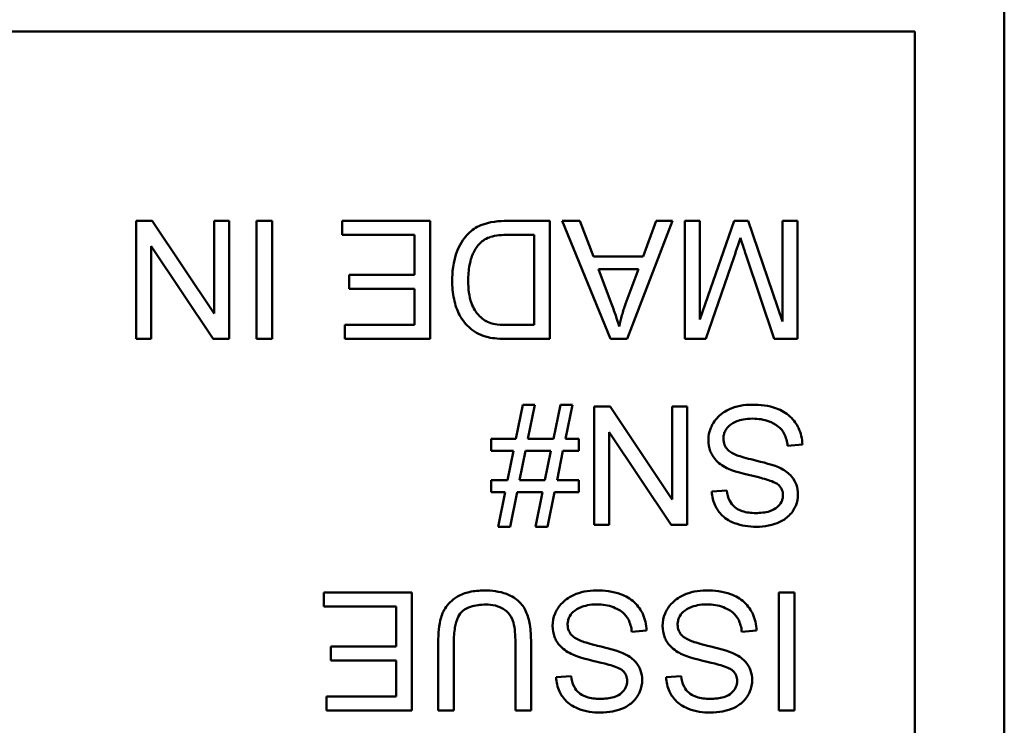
# Model space of a CAD drawing. Header units: inches. Extents: x 0.2 to 58.8, y 1.7 to 68.8.
# Tile 17 of 256: x 51.713 to 52.297, y 10.612 to 11.03. Entities that reach past the tile are written whole.
import ezdxf

# ---------------------------------------------------------------- set-up
doc = ezdxf.new("R2010")
doc.units = ezdxf.units.IN
doc.header["$MEASUREMENT"] = 0
doc.layers.add('Visible (ANSI)', color=7, linetype='Continuous', lineweight=50)

msp = doc.modelspace()

# ---------------------------------------------------------------- linework, layer by layer
at = {"layer": 'Visible (ANSI)'}
for p, q in [((52.29694, 11.04649), (52.29694, 10.30649)), ((50.65001, 11.02342), (52.24387, 11.02342)), ((52.24387, 11.02342), (52.24387, 10.32956)), ((51.79145, 10.91108), (51.78195, 10.91108)), ((51.78195, 10.91108), (51.78195, 10.84108)), ((51.82827, 10.85612), (51.79145, 10.91108)), ((51.83712, 10.91108), (51.82827, 10.91108)), ((51.82827, 10.91108), (51.82827, 10.85612)), ((51.83712, 10.84108), (51.83712, 10.91108)), ((51.86263, 10.91108), (51.85334, 10.91108)), ((51.85334, 10.91108), (51.85334, 10.84108)), ((51.86263, 10.84108), (51.86263, 10.91108)), ((51.95642, 10.91108), (51.90413, 10.91108)), ((51.90413, 10.91108), (51.90413, 10.90281)), ((51.95642, 10.84108), (51.95642, 10.91108)), ((52.02727, 10.91108), (52.00199, 10.91108)), ((52.02727, 10.84108), (52.02727, 10.91108)), ((52.0452, 10.91108), (52.03464, 10.91108)), ((52.03464, 10.91108), (52.06324, 10.84108)), ((52.05331, 10.8899), (52.0452, 10.91108)), ((52.07327, 10.84108), (52.10016, 10.91108)), ((52.09034, 10.91108), (52.08266, 10.8899)), ((52.10016, 10.91108), (52.09034, 10.91108)), ((52.11632, 10.91108), (52.10741, 10.91108)), ((52.10741, 10.91108), (52.10741, 10.84108)), ((52.13676, 10.91108), (52.11632, 10.8525)), ((52.11632, 10.8525), (52.11632, 10.91108)), ((52.14508, 10.91108), (52.13676, 10.91108)), ((52.16535, 10.85148), (52.14508, 10.91108)), ((52.17426, 10.91108), (52.16535, 10.91108)), ((52.16535, 10.91108), (52.16535, 10.85148)), ((52.17426, 10.84108), (52.17426, 10.91108)), ((51.90413, 10.90281), (51.94714, 10.90281)), ((51.94714, 10.90281), (51.94714, 10.87901)), ((52.00305, 10.90281), (52.01799, 10.90281)), ((52.01799, 10.90281), (52.01799, 10.84935)), ((51.79081, 10.84108), (51.79081, 10.89603)), ((51.79081, 10.89603), (51.82763, 10.84108)), ((52.08266, 10.8899), (52.05331, 10.8899)), ((52.11984, 10.84108), (52.13665, 10.88979)), ((52.14375, 10.89064), (52.16034, 10.84108)), ((52.06356, 10.86295), (52.05619, 10.88237)), ((52.05619, 10.88237), (52.07999, 10.88237)), ((52.07999, 10.88237), (52.07225, 10.86183)), ((51.94714, 10.87901), (51.90835, 10.87901)), ((51.90835, 10.87901), (51.90835, 10.87074)), ((51.90835, 10.87074), (51.94714, 10.87074)), ((51.94714, 10.87074), (51.94714, 10.84935)), ((51.94714, 10.84935), (51.90574, 10.84935)), ((51.90574, 10.84935), (51.90574, 10.84108)), ((52.01799, 10.84935), (52.00327, 10.84935)), ((51.78195, 10.84108), (51.79081, 10.84108)), ((51.82763, 10.84108), (51.83712, 10.84108)), ((51.85334, 10.84108), (51.86263, 10.84108)), ((51.90574, 10.84108), (51.95642, 10.84108)), ((52.00316, 10.84108), (52.02727, 10.84108)), ((52.06324, 10.84108), (52.07327, 10.84108)), ((52.10741, 10.84108), (52.11984, 10.84108)), ((52.16034, 10.84108), (52.17426, 10.84108)), ((52.01138, 10.80209), (52.00721, 10.78176)), ((52.01852, 10.80209), (52.01138, 10.80209)), ((52.01436, 10.78176), (52.01852, 10.80209)), ((52.03357, 10.80209), (52.02941, 10.78176)), ((52.04072, 10.80209), (52.03357, 10.80209)), ((52.03656, 10.78176), (52.04072, 10.80209)), ((52.06313, 10.80092), (52.05363, 10.80092)), ((52.05363, 10.80092), (52.05363, 10.73092)), ((52.09994, 10.74596), (52.06313, 10.80092)), ((52.1088, 10.80092), (52.09994, 10.80092)), ((52.09994, 10.80092), (52.09994, 10.74596)), ((52.1088, 10.73092), (52.1088, 10.80092)), ((52.06249, 10.73092), (52.06249, 10.78587)), ((52.06249, 10.78587), (52.0993, 10.73092)), ((52.00721, 10.78176), (51.99243, 10.78176)), ((51.99243, 10.78176), (51.99243, 10.77467)), ((52.02941, 10.78176), (52.01436, 10.78176)), ((52.04461, 10.78176), (52.03656, 10.78176)), ((52.04461, 10.77467), (52.04461, 10.78176)), ((52.1684, 10.77766), (52.17715, 10.7784)), ((51.99243, 10.77467), (52.00577, 10.77467)), ((52.00577, 10.77467), (52.00225, 10.75733)), ((52.0094, 10.75733), (52.01292, 10.77467)), ((52.01292, 10.77467), (52.02797, 10.77467)), ((52.02797, 10.77467), (52.02439, 10.75733)), ((52.0316, 10.75733), (52.03512, 10.77467)), ((52.03512, 10.77467), (52.04461, 10.77467)), ((52.00225, 10.75733), (51.99243, 10.75733)), ((51.99243, 10.75733), (51.99243, 10.75023)), ((52.02439, 10.75733), (52.0094, 10.75733)), ((52.04461, 10.75733), (52.0316, 10.75733)), ((52.04461, 10.75023), (52.04461, 10.75733)), ((51.99243, 10.75023), (52.00076, 10.75023)), ((52.00076, 10.75023), (51.9966, 10.72974)), ((52.00375, 10.72974), (52.00796, 10.75023)), ((52.00796, 10.75023), (52.02295, 10.75023)), ((52.02295, 10.75023), (52.01879, 10.72974)), ((52.02594, 10.72974), (52.0301, 10.75023)), ((52.0301, 10.75023), (52.04461, 10.75023)), ((52.13233, 10.7513), (52.12347, 10.75061)), ((52.05363, 10.73092), (52.06249, 10.73092)), ((52.0993, 10.73092), (52.1088, 10.73092)), ((51.9966, 10.72974), (52.00375, 10.72974)), ((52.01879, 10.72974), (52.02594, 10.72974)), ((51.94548, 10.69076), (51.8932, 10.69076)), ((51.8932, 10.69076), (51.8932, 10.68249)), ((51.94548, 10.62076), (51.94548, 10.69076)), ((52.1724, 10.69076), (52.16311, 10.69076)), ((52.16311, 10.69076), (52.16311, 10.62076)), ((52.1724, 10.62076), (52.1724, 10.69076)), ((51.8932, 10.68249), (51.9362, 10.68249)), ((51.9362, 10.68249), (51.9362, 10.65869)), ((52.07599, 10.6675), (52.08474, 10.66824)), ((52.14124, 10.6675), (52.14999, 10.66824)), ((51.96112, 10.6612), (51.96112, 10.62076)), ((51.9704, 10.62076), (51.9704, 10.66115)), ((52.00689, 10.66115), (52.00689, 10.62076)), ((52.01618, 10.62076), (52.01618, 10.6612)), ((51.9362, 10.65869), (51.89741, 10.65869)), ((51.89741, 10.65869), (51.89741, 10.65042)), ((51.89741, 10.65042), (51.9362, 10.65042)), ((51.9362, 10.65042), (51.9362, 10.62903)), ((52.03992, 10.64114), (52.03106, 10.64045)), ((52.10517, 10.64114), (52.09631, 10.64045)), ((51.9362, 10.62903), (51.8948, 10.62903)), ((51.8948, 10.62903), (51.8948, 10.62076)), ((51.8948, 10.62076), (51.94548, 10.62076)), ((51.96112, 10.62076), (51.9704, 10.62076)), ((52.00689, 10.62076), (52.01618, 10.62076)), ((52.16311, 10.62076), (52.1724, 10.62076))]:
    msp.add_line(p, q, dxfattribs=at)
for points, knots in [([(52.00199, 10.91108), (51.99749, 10.91108), (51.99161, 10.91063), (51.98349, 10.90726), (51.98112, 10.90568), (51.97678, 10.90128), (51.97455, 10.89845), (51.96979, 10.88674), (51.96939, 10.88002), (51.96939, 10.8757)], [-0.1200795, -0.1200795, -0.1200795, -0.1200795, -0.0782796, -0.0782796, -0.0553638, -0.0553638, -0.0328697, -0.0328697, 0, 0, 0, 0]), ([(51.98593, 10.8979), (51.98673, 10.89872), (51.98764, 10.8994), (51.98997, 10.90076), (51.99132, 10.90125), (51.99509, 10.90247), (51.99895, 10.90281), (52.00305, 10.90281)], [-0.04708302, -0.04708302, -0.04708302, -0.04708302, -0.04035783, -0.04035783, -0.03126514, -0.03126514, 0, 0, 0, 0]), ([(52.13665, 10.88979), (52.13738, 10.8919), (52.13816, 10.89418), (52.13936, 10.89778), (52.13992, 10.8995), (52.14038, 10.90099)], [-0.02908715, -0.02908715, -0.02908715, -0.02908715, -0.01194965, -0.01194965, 0, 0, 0, 0]), ([(52.14038, 10.90099), (52.14081, 10.89963), (52.14132, 10.89805), (52.1424, 10.89473), (52.1431, 10.8926), (52.14375, 10.89064)], [-0.02649368, -0.02649368, -0.02649368, -0.02649368, -0.01572996, -0.01572996, 0, 0, 0, 0]), ([(51.97894, 10.87554), (51.97894, 10.87864), (51.97915, 10.88185), (51.98036, 10.88831), (51.98128, 10.89062), (51.98302, 10.89431), (51.98429, 10.89626), (51.98593, 10.8979)], [-0.04322359, -0.04322359, -0.04322359, -0.04322359, -0.03115537, -0.03115537, -0.01763793, -0.01763793, 0, 0, 0, 0]), ([(51.96939, 10.8757), (51.96939, 10.87201), (51.9697, 10.86829), (51.97123, 10.86123), (51.97231, 10.85814), (51.97546, 10.85219), (51.97766, 10.84942), (51.98043, 10.84711)], [-0.07618913, -0.07618913, -0.07618913, -0.07618913, -0.05129348, -0.05129348, -0.02748299, -0.02748299, 0, 0, 0, 0]), ([(51.99131, 10.85079), (51.99012, 10.85125), (51.989, 10.85185), (51.98685, 10.85339), (51.98586, 10.85432), (51.9836, 10.85688), (51.98201, 10.85896), (51.97942, 10.86625), (51.97894, 10.87089), (51.97894, 10.87554)], [-0.1050644, -0.1050644, -0.1050644, -0.1050644, -0.0860517, -0.0860517, -0.0659504, -0.0659504, -0.0354965, -0.0354965, 0, 0, 0, 0]), ([(52.06846, 10.84844), (52.06786, 10.85057), (52.06714, 10.85281), (52.06553, 10.85756), (52.06454, 10.86032), (52.06356, 10.86295)], [-0.03821039, -0.03821039, -0.03821039, -0.03821039, -0.02142386, -0.02142386, 0, 0, 0, 0]), ([(52.07225, 10.86183), (52.07146, 10.85963), (52.07074, 10.8574), (52.06948, 10.85293), (52.06893, 10.8507), (52.06846, 10.84844)], [-0.03539152, -0.03539152, -0.03539152, -0.03539152, -0.01755394, -0.01755394, 0, 0, 0, 0]), ([(51.98043, 10.84711), (51.98185, 10.84588), (51.98341, 10.84486), (51.98687, 10.84317), (51.98875, 10.84253), (51.99067, 10.84209)], [-0.02936972, -0.02936972, -0.02936972, -0.02936972, -0.01506774, -0.01506774, 0, 0, 0, 0]), ([(52.00327, 10.84935), (52.00097, 10.84935), (51.99846, 10.84943), (51.99446, 10.84991), (51.99273, 10.85024), (51.99131, 10.85079)], [-0.0269249, -0.0269249, -0.0269249, -0.0269249, -0.01152465, -0.01152465, 0, 0, 0, 0]), ([(51.99067, 10.84209), (51.99235, 10.8417), (51.99425, 10.84147), (51.9983, 10.84114), (52.00081, 10.84108), (52.00316, 10.84108)], [-0.03094406, -0.03094406, -0.03094406, -0.03094406, -0.01790256, -0.01790256, 0, 0, 0, 0]), ([(52.14727, 10.80209), (52.14489, 10.80209), (52.14251, 10.80188), (52.13799, 10.80096), (52.13587, 10.80029), (52.1318, 10.79843), (52.12937, 10.79703), (52.12484, 10.79252), (52.12357, 10.7901), (52.12187, 10.78605), (52.12139, 10.78363), (52.12139, 10.78112)], [-0.07460843, -0.07460843, -0.07460843, -0.07460843, -0.06031583, -0.06031583, -0.04686611, -0.04686611, -0.0334595, -0.0334595, -0.0191311, -0.0191311, 0, 0, 0, 0]), ([(52.17715, 10.7784), (52.17709, 10.78014), (52.17688, 10.78186), (52.1761, 10.78519), (52.17554, 10.78677), (52.17386, 10.79028), (52.1723, 10.7928), (52.16747, 10.79724), (52.16474, 10.79881), (52.15721, 10.80156), (52.1521, 10.80209), (52.14727, 10.80209)], [-0.1265646, -0.1265646, -0.1265646, -0.1265646, -0.1063105, -0.1063105, -0.0867708, -0.0867708, -0.06092, -0.06092, -0.0367883, -0.0367883, 0, 0, 0, 0]), ([(52.1303, 10.78192), (52.1303, 10.78267), (52.13038, 10.7834), (52.1307, 10.78485), (52.13094, 10.78554), (52.1317, 10.78715), (52.1324, 10.78832), (52.13496, 10.79068), (52.13658, 10.79157), (52.14033, 10.79303), (52.14336, 10.79382), (52.14769, 10.79382)], [-0.1198464, -0.1198464, -0.1198464, -0.1198464, -0.1021476, -0.1021476, -0.0845665, -0.0845665, -0.0597157, -0.0597157, -0.033016, -0.033016, 0, 0, 0, 0]), ([(52.14769, 10.79382), (52.15105, 10.79382), (52.15438, 10.79333), (52.15869, 10.79167), (52.16098, 10.7907), (52.16443, 10.78782), (52.16549, 10.7865), (52.16748, 10.78265), (52.16809, 10.78014), (52.1684, 10.77766)], [-0.107324, -0.107324, -0.107324, -0.107324, -0.0533157, -0.0533157, -0.0330085, -0.0330085, -0.0190304, -0.0190304, 0, 0, 0, 0]), ([(52.12139, 10.78112), (52.12139, 10.77887), (52.12174, 10.77667), (52.12311, 10.77309), (52.12409, 10.77107), (52.1281, 10.76689), (52.13064, 10.76528), (52.13329, 10.76405)], [-0.07507244, -0.07507244, -0.07507244, -0.07507244, -0.04408363, -0.04408363, -0.02229668, -0.02229668, 0, 0, 0, 0]), ([(52.13852, 10.77205), (52.13742, 10.77246), (52.13631, 10.77296), (52.13445, 10.77405), (52.13364, 10.77463), (52.13195, 10.7763), (52.13138, 10.77731), (52.13051, 10.77939), (52.1303, 10.78064), (52.1303, 10.78192)], [-0.02852942, -0.02852942, -0.02852942, -0.02852942, -0.02232332, -0.02232332, -0.01714408, -0.01714408, -0.00977945, -0.00977945, 0, 0, 0, 0]), ([(52.16461, 10.76421), (52.1606, 10.76635), (52.15312, 10.76808), (52.14395, 10.77035), (52.14031, 10.77134), (52.13852, 10.77205)], [-0.03234716, -0.03234716, -0.03234716, -0.03234716, -0.01467423, -0.01467423, 0, 0, 0, 0]), ([(52.13329, 10.76405), (52.13785, 10.76197), (52.14695, 10.76011), (52.15542, 10.75794), (52.15871, 10.75696), (52.16168, 10.75548), (52.16238, 10.75507), (52.1629, 10.75461)], [-0.05341386, -0.05341386, -0.05341386, -0.05341386, -0.02217686, -0.02217686, -0.00529645, -0.00529645, 0, 0, 0, 0]), ([(52.17453, 10.74901), (52.17453, 10.75093), (52.17423, 10.75281), (52.17306, 10.75609), (52.1722, 10.75781), (52.16904, 10.76149), (52.1669, 10.76301), (52.16461, 10.76421)], [-0.05817705, -0.05817705, -0.05817705, -0.05817705, -0.03691839, -0.03691839, -0.0197421, -0.0197421, 0, 0, 0, 0]), ([(52.1629, 10.75461), (52.16336, 10.7542), (52.16377, 10.75374), (52.16447, 10.75276), (52.16476, 10.75225), (52.16543, 10.75064), (52.16562, 10.74952), (52.16562, 10.74836)], [-0.01796358, -0.01796358, -0.01796358, -0.01796358, -0.0132861, -0.0132861, -0.00877245, -0.00877245, 0, 0, 0, 0]), ([(52.12347, 10.75061), (52.12352, 10.74914), (52.1237, 10.74769), (52.12436, 10.74488), (52.12482, 10.74355), (52.12642, 10.7401), (52.1278, 10.73808), (52.13198, 10.73411), (52.13459, 10.73277), (52.14094, 10.7303), (52.1454, 10.72969), (52.14983, 10.72969)], [-0.08343018, -0.08343018, -0.08343018, -0.08343018, -0.07466311, -0.07466311, -0.06617295, -0.06617295, -0.05190279, -0.05190279, -0.03376526, -0.03376526, 0, 0, 0, 0]), ([(52.14945, 10.73785), (52.1468, 10.73785), (52.144, 10.73813), (52.13926, 10.7397), (52.13789, 10.74065), (52.13583, 10.74237), (52.13484, 10.74362), (52.13308, 10.74699), (52.13255, 10.74914), (52.13233, 10.7513)], [-0.04613229, -0.04613229, -0.04613229, -0.04613229, -0.03698273, -0.03698273, -0.02895659, -0.02895659, -0.01653601, -0.01653601, 0, 0, 0, 0]), ([(52.16562, 10.74836), (52.16562, 10.74767), (52.16555, 10.74699), (52.16523, 10.74565), (52.165, 10.74502), (52.16405, 10.74317), (52.16313, 10.74211), (52.16131, 10.74057), (52.16005, 10.73964), (52.15517, 10.7381), (52.15218, 10.73785), (52.14945, 10.73785)], [-0.08933799, -0.08933799, -0.08933799, -0.08933799, -0.07672435, -0.07672435, -0.06432005, -0.06432005, -0.03885678, -0.03885678, -0.02076792, -0.02076792, 0, 0, 0, 0]), ([(52.14983, 10.72969), (52.15223, 10.72969), (52.15463, 10.7299), (52.15988, 10.73094), (52.16202, 10.73177), (52.16557, 10.73337), (52.16756, 10.73464), (52.17131, 10.73835), (52.17249, 10.74055), (52.17409, 10.74437), (52.17453, 10.74664), (52.17453, 10.74901)], [-0.05528023, -0.05528023, -0.05528023, -0.05528023, -0.04954856, -0.04954856, -0.0425134, -0.0425134, -0.03148023, -0.03148023, -0.01801418, -0.01801418, 0, 0, 0, 0]), ([(51.98849, 10.69193), (51.98551, 10.69193), (51.98247, 10.69168), (51.97708, 10.69045), (51.97467, 10.68957), (51.97148, 10.68767), (51.96876, 10.686), (51.96454, 10.68073), (51.9635, 10.6783), (51.96153, 10.67151), (51.96112, 10.66633), (51.96112, 10.6612)], [-0.2166072, -0.2166072, -0.2166072, -0.2166072, -0.1473482, -0.1473482, -0.0880444, -0.0880444, -0.0610003, -0.0610003, -0.0390639, -0.0390639, 0, 0, 0, 0]), ([(52.01618, 10.6612), (52.01618, 10.66465), (52.01598, 10.66827), (52.015, 10.67428), (52.01432, 10.67701), (52.0121, 10.6818), (52.01067, 10.68381), (52.00742, 10.68683), (52.00516, 10.68857), (51.99745, 10.69143), (51.99287, 10.69193), (51.98849, 10.69193)], [-0.1975273, -0.1975273, -0.1975273, -0.1975273, -0.1426157, -0.1426157, -0.1006588, -0.1006588, -0.0625294, -0.0625294, -0.0333767, -0.0333767, 0, 0, 0, 0]), ([(52.05486, 10.69193), (52.05248, 10.69193), (52.05011, 10.69172), (52.04558, 10.6908), (52.04346, 10.69013), (52.03939, 10.68827), (52.03696, 10.68688), (52.03243, 10.68236), (52.03116, 10.67994), (52.02946, 10.67589), (52.02898, 10.67348), (52.02898, 10.67096)], [-0.07460843, -0.07460843, -0.07460843, -0.07460843, -0.06031583, -0.06031583, -0.04686611, -0.04686611, -0.0334595, -0.0334595, -0.0191311, -0.0191311, 0, 0, 0, 0]), ([(52.08474, 10.66824), (52.08468, 10.66998), (52.08447, 10.67171), (52.08369, 10.67503), (52.08314, 10.67661), (52.08145, 10.68012), (52.07989, 10.68264), (52.07506, 10.68708), (52.07233, 10.68865), (52.0648, 10.6914), (52.05969, 10.69193), (52.05486, 10.69193)], [-0.1265646, -0.1265646, -0.1265646, -0.1265646, -0.1063105, -0.1063105, -0.0867708, -0.0867708, -0.06092, -0.06092, -0.0367883, -0.0367883, 0, 0, 0, 0]), ([(52.12011, 10.69193), (52.11773, 10.69193), (52.11536, 10.69172), (52.11083, 10.6908), (52.10871, 10.69013), (52.10464, 10.68827), (52.10221, 10.68688), (52.09769, 10.68236), (52.09641, 10.67994), (52.09472, 10.67589), (52.09423, 10.67348), (52.09423, 10.67096)], [-0.07460843, -0.07460843, -0.07460843, -0.07460843, -0.06031583, -0.06031583, -0.04686611, -0.04686611, -0.0334595, -0.0334595, -0.0191311, -0.0191311, 0, 0, 0, 0]), ([(52.14999, 10.66824), (52.14994, 10.66998), (52.14972, 10.67171), (52.14894, 10.67503), (52.14839, 10.67661), (52.1467, 10.68012), (52.14514, 10.68264), (52.14031, 10.68708), (52.13758, 10.68865), (52.13005, 10.6914), (52.12494, 10.69193), (52.12011, 10.69193)], [-0.1265646, -0.1265646, -0.1265646, -0.1265646, -0.1063105, -0.1063105, -0.0867708, -0.0867708, -0.06092, -0.06092, -0.0367883, -0.0367883, 0, 0, 0, 0]), ([(51.9704, 10.66115), (51.9704, 10.66405), (51.97056, 10.66715), (51.97141, 10.67211), (51.97198, 10.67433), (51.97369, 10.67776), (51.97457, 10.67884), (51.97697, 10.68091), (51.97858, 10.68173), (51.98311, 10.68326), (51.98631, 10.68356), (51.98929, 10.68356)], [-0.07800138, -0.07800138, -0.07800138, -0.07800138, -0.06000461, -0.06000461, -0.04683519, -0.04683519, -0.03634647, -0.03634647, -0.02270714, -0.02270714, 0, 0, 0, 0]), ([(51.98929, 10.68356), (51.9912, 10.68356), (51.99314, 10.68338), (51.99711, 10.68241), (51.99863, 10.68168), (52.00114, 10.68017), (52.00239, 10.6791), (52.00476, 10.67602), (52.00539, 10.67422), (52.00664, 10.66959), (52.00689, 10.66523), (52.00689, 10.66115)], [-0.0655161, -0.0655161, -0.0655161, -0.0655161, -0.05934924, -0.05934924, -0.05237551, -0.05237551, -0.04326474, -0.04326474, -0.03108539, -0.03108539, 0, 0, 0, 0]), ([(52.03789, 10.67177), (52.03789, 10.67251), (52.03797, 10.67324), (52.03829, 10.67469), (52.03853, 10.67538), (52.03929, 10.67699), (52.03999, 10.67816), (52.04255, 10.68052), (52.04417, 10.68141), (52.04792, 10.68287), (52.05095, 10.68366), (52.05529, 10.68366)], [-0.1198464, -0.1198464, -0.1198464, -0.1198464, -0.1021476, -0.1021476, -0.0845665, -0.0845665, -0.0597157, -0.0597157, -0.033016, -0.033016, 0, 0, 0, 0]), ([(52.05529, 10.68366), (52.05865, 10.68366), (52.06197, 10.68317), (52.06629, 10.68151), (52.06857, 10.68054), (52.07202, 10.67766), (52.07308, 10.67634), (52.07507, 10.67249), (52.07569, 10.66998), (52.07599, 10.6675)], [-0.107324, -0.107324, -0.107324, -0.107324, -0.0533157, -0.0533157, -0.0330085, -0.0330085, -0.0190304, -0.0190304, 0, 0, 0, 0]), ([(52.10314, 10.67177), (52.10314, 10.67251), (52.10322, 10.67324), (52.10354, 10.67469), (52.10378, 10.67538), (52.10455, 10.67699), (52.10524, 10.67816), (52.1078, 10.68052), (52.10942, 10.68141), (52.11317, 10.68287), (52.1162, 10.68366), (52.12054, 10.68366)], [-0.1198464, -0.1198464, -0.1198464, -0.1198464, -0.1021476, -0.1021476, -0.0845665, -0.0845665, -0.0597157, -0.0597157, -0.033016, -0.033016, 0, 0, 0, 0]), ([(52.12054, 10.68366), (52.1239, 10.68366), (52.12722, 10.68317), (52.13154, 10.68151), (52.13382, 10.68054), (52.13727, 10.67766), (52.13833, 10.67634), (52.14033, 10.67249), (52.14094, 10.66998), (52.14124, 10.6675)], [-0.107324, -0.107324, -0.107324, -0.107324, -0.0533157, -0.0533157, -0.0330085, -0.0330085, -0.0190304, -0.0190304, 0, 0, 0, 0]), ([(52.04611, 10.66189), (52.04501, 10.66231), (52.0439, 10.6628), (52.04204, 10.66389), (52.04123, 10.66447), (52.03954, 10.66614), (52.03897, 10.66715), (52.03811, 10.66923), (52.03789, 10.67048), (52.03789, 10.67177)], [-0.02852942, -0.02852942, -0.02852942, -0.02852942, -0.02232332, -0.02232332, -0.01714408, -0.01714408, -0.00977945, -0.00977945, 0, 0, 0, 0]), ([(52.11136, 10.66189), (52.11026, 10.66231), (52.10916, 10.6628), (52.1073, 10.66389), (52.10648, 10.66447), (52.10479, 10.66614), (52.10422, 10.66715), (52.10336, 10.66923), (52.10314, 10.67048), (52.10314, 10.67177)], [-0.02852942, -0.02852942, -0.02852942, -0.02852942, -0.02232332, -0.02232332, -0.01714408, -0.01714408, -0.00977945, -0.00977945, 0, 0, 0, 0]), ([(52.02898, 10.67096), (52.02898, 10.66871), (52.02933, 10.66651), (52.0307, 10.66293), (52.03168, 10.66091), (52.03569, 10.65673), (52.03823, 10.65513), (52.04088, 10.65389)], [-0.07507244, -0.07507244, -0.07507244, -0.07507244, -0.04408363, -0.04408363, -0.02229668, -0.02229668, 0, 0, 0, 0]), ([(52.09423, 10.67096), (52.09423, 10.66871), (52.09459, 10.66651), (52.09596, 10.66293), (52.09694, 10.66091), (52.10094, 10.65673), (52.10348, 10.65513), (52.10613, 10.65389)], [-0.07507244, -0.07507244, -0.07507244, -0.07507244, -0.04408363, -0.04408363, -0.02229668, -0.02229668, 0, 0, 0, 0]), ([(52.0722, 10.65405), (52.06819, 10.65619), (52.06071, 10.65792), (52.05155, 10.66019), (52.0479, 10.66119), (52.04611, 10.66189)], [-0.03234716, -0.03234716, -0.03234716, -0.03234716, -0.01467423, -0.01467423, 0, 0, 0, 0]), ([(52.13745, 10.65405), (52.13344, 10.65619), (52.12596, 10.65792), (52.1168, 10.66019), (52.11315, 10.66119), (52.11136, 10.66189)], [-0.03234716, -0.03234716, -0.03234716, -0.03234716, -0.01467423, -0.01467423, 0, 0, 0, 0]), ([(52.04088, 10.65389), (52.04544, 10.65181), (52.05454, 10.64996), (52.06301, 10.64778), (52.0663, 10.6468), (52.06927, 10.64532), (52.06997, 10.64491), (52.07049, 10.64445)], [-0.05341386, -0.05341386, -0.05341386, -0.05341386, -0.02217686, -0.02217686, -0.00529645, -0.00529645, 0, 0, 0, 0]), ([(52.08212, 10.63885), (52.08212, 10.64077), (52.08183, 10.64265), (52.08065, 10.64593), (52.07979, 10.64765), (52.07663, 10.65133), (52.0745, 10.65285), (52.0722, 10.65405)], [-0.05817705, -0.05817705, -0.05817705, -0.05817705, -0.03691839, -0.03691839, -0.0197421, -0.0197421, 0, 0, 0, 0]), ([(52.10613, 10.65389), (52.11069, 10.65181), (52.11979, 10.64996), (52.12826, 10.64778), (52.13155, 10.6468), (52.13452, 10.64532), (52.13522, 10.64491), (52.13574, 10.64445)], [-0.05341386, -0.05341386, -0.05341386, -0.05341386, -0.02217686, -0.02217686, -0.00529645, -0.00529645, 0, 0, 0, 0]), ([(52.14737, 10.63885), (52.14737, 10.64077), (52.14708, 10.64265), (52.1459, 10.64593), (52.14504, 10.64765), (52.14189, 10.65133), (52.13975, 10.65285), (52.13745, 10.65405)], [-0.05817705, -0.05817705, -0.05817705, -0.05817705, -0.03691839, -0.03691839, -0.0197421, -0.0197421, 0, 0, 0, 0]), ([(52.07049, 10.64445), (52.07095, 10.64404), (52.07136, 10.64358), (52.07207, 10.64261), (52.07235, 10.64209), (52.07302, 10.64048), (52.07321, 10.63936), (52.07321, 10.63821)], [-0.01796358, -0.01796358, -0.01796358, -0.01796358, -0.0132861, -0.0132861, -0.00877245, -0.00877245, 0, 0, 0, 0]), ([(52.13574, 10.64445), (52.1362, 10.64404), (52.13661, 10.64358), (52.13732, 10.64261), (52.1376, 10.64209), (52.13828, 10.64048), (52.13846, 10.63936), (52.13846, 10.63821)], [-0.01796358, -0.01796358, -0.01796358, -0.01796358, -0.0132861, -0.0132861, -0.00877245, -0.00877245, 0, 0, 0, 0]), ([(52.03106, 10.64045), (52.03111, 10.63898), (52.03129, 10.63753), (52.03195, 10.63472), (52.03241, 10.63339), (52.03401, 10.62994), (52.03539, 10.62792), (52.03957, 10.62395), (52.04218, 10.62261), (52.04853, 10.62014), (52.05299, 10.61953), (52.05742, 10.61953)], [-0.08343018, -0.08343018, -0.08343018, -0.08343018, -0.07466311, -0.07466311, -0.06617295, -0.06617295, -0.05190279, -0.05190279, -0.03376526, -0.03376526, 0, 0, 0, 0]), ([(52.05705, 10.6277), (52.05439, 10.6277), (52.05159, 10.62797), (52.04685, 10.62954), (52.04549, 10.63049), (52.04342, 10.63221), (52.04243, 10.63346), (52.04067, 10.63683), (52.04014, 10.63898), (52.03992, 10.64114)], [-0.04613229, -0.04613229, -0.04613229, -0.04613229, -0.03698273, -0.03698273, -0.02895659, -0.02895659, -0.01653601, -0.01653601, 0, 0, 0, 0]), ([(52.07321, 10.63821), (52.07321, 10.63751), (52.07314, 10.63683), (52.07282, 10.63549), (52.07259, 10.63486), (52.07164, 10.63301), (52.07072, 10.63195), (52.0689, 10.63041), (52.06764, 10.62948), (52.06276, 10.62794), (52.05977, 10.6277), (52.05705, 10.6277)], [-0.08933799, -0.08933799, -0.08933799, -0.08933799, -0.07672435, -0.07672435, -0.06432005, -0.06432005, -0.03885678, -0.03885678, -0.02076792, -0.02076792, 0, 0, 0, 0]), ([(52.05742, 10.61953), (52.05982, 10.61953), (52.06222, 10.61974), (52.06747, 10.62078), (52.06961, 10.62161), (52.07316, 10.62321), (52.07515, 10.62448), (52.0789, 10.62819), (52.08008, 10.63039), (52.08168, 10.63421), (52.08212, 10.63648), (52.08212, 10.63885)], [-0.05528023, -0.05528023, -0.05528023, -0.05528023, -0.04954856, -0.04954856, -0.0425134, -0.0425134, -0.03148023, -0.03148023, -0.01801418, -0.01801418, 0, 0, 0, 0]), ([(52.09631, 10.64045), (52.09637, 10.63898), (52.09655, 10.63753), (52.0972, 10.63472), (52.09766, 10.63339), (52.09927, 10.62994), (52.10065, 10.62792), (52.10482, 10.62395), (52.10743, 10.62261), (52.11378, 10.62014), (52.11824, 10.61953), (52.12267, 10.61953)], [-0.08343018, -0.08343018, -0.08343018, -0.08343018, -0.07466311, -0.07466311, -0.06617295, -0.06617295, -0.05190279, -0.05190279, -0.03376526, -0.03376526, 0, 0, 0, 0]), ([(52.1223, 10.6277), (52.11964, 10.6277), (52.11684, 10.62797), (52.1121, 10.62954), (52.11074, 10.63049), (52.10867, 10.63221), (52.10768, 10.63346), (52.10592, 10.63683), (52.1054, 10.63898), (52.10517, 10.64114)], [-0.04613229, -0.04613229, -0.04613229, -0.04613229, -0.03698273, -0.03698273, -0.02895659, -0.02895659, -0.01653601, -0.01653601, 0, 0, 0, 0]), ([(52.13846, 10.63821), (52.13846, 10.63751), (52.13839, 10.63683), (52.13807, 10.63549), (52.13784, 10.63486), (52.13689, 10.63301), (52.13597, 10.63195), (52.13415, 10.63041), (52.13289, 10.62948), (52.12801, 10.62794), (52.12502, 10.6277), (52.1223, 10.6277)], [-0.08933799, -0.08933799, -0.08933799, -0.08933799, -0.07672435, -0.07672435, -0.06432005, -0.06432005, -0.03885678, -0.03885678, -0.02076792, -0.02076792, 0, 0, 0, 0]), ([(52.12267, 10.61953), (52.12507, 10.61953), (52.12747, 10.61974), (52.13272, 10.62078), (52.13487, 10.62161), (52.13841, 10.62321), (52.1404, 10.62448), (52.14415, 10.62819), (52.14534, 10.63039), (52.14693, 10.63421), (52.14737, 10.63648), (52.14737, 10.63885)], [-0.05528023, -0.05528023, -0.05528023, -0.05528023, -0.04954856, -0.04954856, -0.0425134, -0.0425134, -0.03148023, -0.03148023, -0.01801418, -0.01801418, 0, 0, 0, 0])]:
    msp.add_open_spline(points, degree=3, knots=knots, dxfattribs=at)

doc.saveas('drawing.dxf')
